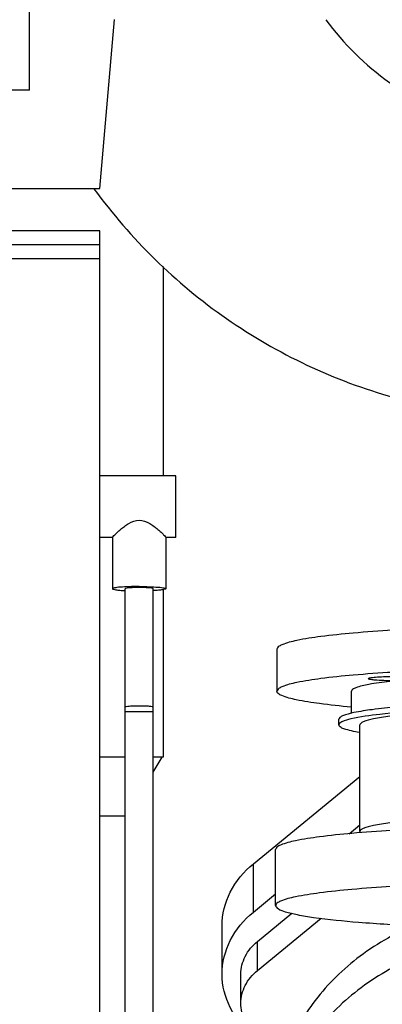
# Model space of a CAD drawing. Header units: millimetres. Extents: x 0 to 1189, y 0 to 841.
# Tile 30 of 158: x 482.71 to 487.86, y 289.96 to 303.96. Entities that reach past the tile are written whole.
import ezdxf

# ---------------------------------------------------------------- set-up
doc = ezdxf.new("R2010")
doc.units = ezdxf.units.MM
doc.header["$LTSCALE"] = 65.395
for name, color, linetype in [('0006_415900_61_SIMPLE_X_ABL1120', 7, 'CONTINUOUS'), ('0006_415900_61_T49_SIMPLE_PBL1121', 7, 'CONTINUOUS'), ('1007_885011_97_PBL1234', 7, 'CONTINUOUS'), ('1907_060000_TLKGS_KGS_V_ABL933', 7, 'CONTINUOUS'), ('1907_061000_TLKGS_KGS_V_ABL934', 7, 'CONTINUOUS'), ('1907_062000_TLKGS_KGS_TL_V_ABL1134', 7, 'CONTINUOUS'), ('1907_153200_52_ABL1126', 7, 'CONTINUOUS'), ('1907_644000_03_SIMPLE1_T1_X_PBL987', 7, 'CONTINUOUS'), ('1907_644000_03_SIMPLE1_X_ABL986', 7, 'CONTINUOUS'), ('1907_644000_04_SIMPLE1_T1_X_PBL989', 7, 'CONTINUOUS'), ('1907_644000_04_SIMPLE1_X_ABL988', 7, 'CONTINUOUS'), ('1907_723600_04_SIMPLE1_T1_X_PBL1138', 7, 'CONTINUOUS'), ('1907_723600_04_SIMPLE1_X_ABL1137', 7, 'CONTINUOUS'), ('1907_765000_04_SIMPLE_A_ABL1119', 7, 'CONTINUOUS'), ('1907_833000_31_SIMPLE1_C#AF0_ABL981', 7, 'CONTINUOUS'), ('1907_833000_31_SIMPLE1_T2_C_PBL982', 7, 'CONTINUOUS'), ('1907_833000_31_SIMPLE1_T3_C_PBL1142', 7, 'CONTINUOUS'), ('1907_842000_17_SIMPLE1_H_ABL1022', 7, 'CONTINUOUS'), ('1907_842000_17_SIMPLE1_T1_H_PBL1023', 7, 'CONTINUOUS'), ('1997_000000_TLKGS_MARKETING_ABL917', 7, 'CONTINUOUS'), ('1997_030000_TLKGS_V_ABL918', 7, 'CONTINUOUS'), ('1997_100000_TLKGS_V_ABL919', 7, 'CONTINUOUS'), ('1997_111200_08_SIMPLE1_A_ABL929', 7, 'CONTINUOUS'), ('1997_111200_08_SIMPLE1_T11_A_PBL1165', 7, 'CONTINUOUS'), ('1997_200000_TLKGS_V_ABL972', 7, 'CONTINUOUS'), ('1997_252000_06_SIMPLE1_T1_X_PBL1033', 7, 'CONTINUOUS'), ('1997_252000_06_SIMPLE1_X_ABL1032', 7, 'CONTINUOUS'), ('1997_800000_TLKGS_V_ABL980', 7, 'CONTINUOUS'), ('9M32C_GENSET_KPL_VERROHRUNG_ABL876', 7, 'CONTINUOUS'), ('GESTRA_RK41_PN6_DN80_PBL1235', 7, 'CONTINUOUS'), ('links_21_VBL869', 7, 'CONTINUOUS')]:
    doc.layers.add(name, color=color, linetype=linetype)

# ---------------------------------------------------------------- blocks, each defined once
blk = doc.blocks.new('1007_885011_97_PBL1234', base_point=(490.064, 294.758))
at = {"layer": '1007_885011_97_PBL1234', "color": 7, "linetype": 'Continuous'}
for p, q in [((486.364, 295.009), (486.364, 294.411)), ((493.764, 295.009), (493.764, 294.411))]:
    blk.add_line(p, q, dxfattribs=at)
blk.add_arc((492.114, 298.526), 3.967, 269.2111, 270.0024, dxfattribs=at)
for points, knots in [([(493.764, 295.009), (493.764, 295.021), (493.741, 295.05), (493.646, 295.094), (493.441, 295.145), (493.103, 295.196), (492.647, 295.242), (492.094, 295.281), (491.462, 295.309), (490.777, 295.327), (490.064, 295.333), (489.351, 295.327), (488.666, 295.309), (488.034, 295.281), (487.481, 295.242), (487.025, 295.196), (486.687, 295.145), (486.482, 295.094), (486.387, 295.05), (486.364, 295.021), (486.364, 295.009)], [0, 0, 0, 0, 0.004844, 0.013094, 0.042343, 0.088595, 0.150375, 0.225424, 0.310922, 0.403623, 0.5, 0.596377, 0.689078, 0.774576, 0.849625, 0.911405, 0.957657, 0.986906, 0.995156, 1, 1, 1, 1]), ([(493.764, 294.411), (493.764, 294.423), (493.741, 294.452), (493.646, 294.497), (493.441, 294.547), (493.103, 294.598), (492.647, 294.645), (492.094, 294.683), (491.462, 294.712), (490.777, 294.729), (490.064, 294.735), (489.351, 294.729), (488.666, 294.712), (488.034, 294.683), (487.481, 294.645), (487.025, 294.598), (486.687, 294.547), (486.482, 294.497), (486.387, 294.452), (486.364, 294.423), (486.364, 294.411)], [0, 0, 0, 0, 0.004844, 0.013094, 0.042343, 0.088595, 0.150375, 0.225424, 0.310922, 0.403623, 0.5, 0.596377, 0.689078, 0.774576, 0.849625, 0.911405, 0.957657, 0.986906, 0.995156, 1, 1, 1, 1]), ([(487.663, 294.59), (487.663, 294.593), (487.675, 294.598), (487.693, 294.602), (487.726, 294.607), (487.789, 294.614), (487.886, 294.619), (488.013, 294.621), (488.14, 294.619), (488.238, 294.614), (488.3, 294.607), (488.334, 294.602), (488.352, 294.598), (488.363, 294.593), (488.363, 294.59)], [0, 0, 0, 0, 0.012686, 0.04196, 0.088253, 0.150087, 0.310763, 0.5, 0.689237, 0.849913, 0.911747, 0.95804, 0.987314, 1, 1, 1, 1]), ([(488.067, 294.559), (488.017, 294.559), (487.923, 294.559), (487.812, 294.564), (487.739, 294.57), (487.699, 294.576), (487.678, 294.58), (487.663, 294.586), (487.663, 294.59)], [0, 0, 0, 0, 0.366745, 0.690817, 0.817942, 0.913793, 0.974471, 1, 1, 1, 1]), ([(488.363, 294.59), (488.363, 294.589), (488.363, 294.588), (488.362, 294.587), (488.361, 294.586)], [0, 0, 0, 0, 0.436521, 1, 1, 1, 1]), ([(491.765, 294.59), (491.765, 294.593), (491.776, 294.598), (491.794, 294.602), (491.827, 294.607), (491.89, 294.614), (491.987, 294.619), (492.07, 294.62), (492.115, 294.62)], [0, 0, 0, 0, 0.025371, 0.083919, 0.176506, 0.300174, 0.621526, 1, 1, 1, 1]), ([(491.766, 294.587), (491.766, 294.587), (491.765, 294.588), (491.765, 294.589), (491.765, 294.59)], [0, 0, 0, 0, 0.558492, 1, 1, 1, 1]), ([(492.115, 294.62), (492.159, 294.62), (492.242, 294.619), (492.339, 294.614), (492.402, 294.607), (492.435, 294.602), (492.453, 294.598), (492.465, 294.593), (492.465, 294.59)], [0, 0, 0, 0, 0.378474, 0.699826, 0.823494, 0.916081, 0.974629, 1, 1, 1, 1]), ([(492.465, 294.59), (492.465, 294.587), (492.453, 294.581), (492.435, 294.577), (492.402, 294.572), (492.339, 294.566), (492.242, 294.56), (492.159, 294.559), (492.115, 294.559)], [0, 0, 0, 0, 0.025371, 0.083919, 0.176506, 0.300174, 0.621526, 1, 1, 1, 1]), ([(487.417, 294.186), (487.268, 294.199), (487.006, 294.226), (486.678, 294.277), (486.478, 294.326), (486.386, 294.37), (486.364, 294.399), (486.364, 294.411)], [0, 0, 0, 0, 0.41089, 0.718213, 0.912548, 0.967496, 1, 1, 1, 1]), ([(493.764, 294.411), (493.764, 294.399), (493.742, 294.37), (493.65, 294.326), (493.45, 294.277), (493.122, 294.226), (492.86, 294.199), (492.711, 294.186)], [0, 0, 0, 0, 0.032504, 0.087452, 0.281787, 0.58911, 1, 1, 1, 1])]:
    blk.add_open_spline(points, degree=3, knots=knots, dxfattribs=at)
blk = doc.blocks.new('1907_153200_52_ABL1126', base_point=(497.515, 298.067))
at = {"layer": '1007_885011_97_PBL1234'}
blk.add_blockref('1007_885011_97_PBL1234', (490.064, 294.758), dxfattribs=at)
blk = doc.blocks.new('GESTRA_RK41_PN6_DN80_PBL1235', base_point=(490.064, 293.519))
at = {"layer": 'GESTRA_RK41_PN6_DN80_PBL1235', "color": 7, "linetype": 'Continuous'}
for p, q in [((487.424, 294.096), (487.424, 294.411)), ((492.704, 294.096), (492.704, 294.411)), ((487.244, 293.933), (487.244, 294.012)), ((487.544, 292.418), (487.544, 293.933)), ((492.584, 292.418), (492.584, 293.933)), ((492.884, 293.933), (492.884, 294.012))]:
    blk.add_line(p, q, dxfattribs=at)
for points, knots in [([(488.363, 294.587), (488.231, 294.577), (487.999, 294.557), (487.706, 294.518), (487.527, 294.478), (487.445, 294.444), (487.424, 294.421), (487.424, 294.411)], [0, 0, 0, 0, 0.409935, 0.71928, 0.91515, 0.969606, 1, 1, 1, 1]), ([(491.765, 294.587), (491.199, 294.628), (490.064, 294.654), (488.929, 294.628), (488.363, 294.587)], [0, 0, 0, 0, 0.5, 1, 1, 1, 1]), ([(492.704, 294.411), (492.704, 294.421), (492.683, 294.444), (492.6, 294.478), (492.421, 294.518), (492.129, 294.557), (491.897, 294.577), (491.765, 294.587)], [0, 0, 0, 0, 0.030394, 0.08485, 0.28072, 0.590065, 1, 1, 1, 1]), ([(492.884, 294.012), (492.884, 294.022), (492.866, 294.044), (492.794, 294.078), (492.638, 294.116), (492.38, 294.155), (492.033, 294.19), (491.611, 294.22), (490.946, 294.25), (490.064, 294.264), (489.182, 294.25), (488.517, 294.22), (488.095, 294.19), (487.748, 294.155), (487.49, 294.116), (487.334, 294.078), (487.261, 294.044), (487.244, 294.022), (487.244, 294.012)], [0, 0, 0, 0, 0.004844, 0.013095, 0.042343, 0.088597, 0.150377, 0.225428, 0.310926, 0.5, 0.689074, 0.774572, 0.849623, 0.911403, 0.957657, 0.986905, 0.995156, 1, 1, 1, 1]), ([(492.714, 294.017), (492.579, 294.049), (492.234, 294.094), (491.633, 294.142), (490.886, 294.171), (490.064, 294.182), (489.242, 294.171), (488.495, 294.142), (487.894, 294.094), (487.549, 294.049), (487.414, 294.017)], [0, 0, 0, 0, 0.078578, 0.195563, 0.340454, 0.5, 0.659546, 0.804437, 0.921422, 1, 1, 1, 1]), ([(492.584, 293.933), (492.584, 293.941), (492.568, 293.961), (492.504, 293.991), (492.364, 294.026), (492.133, 294.06), (491.823, 294.092), (491.446, 294.118), (490.852, 294.145), (490.064, 294.157), (489.275, 294.145), (488.681, 294.118), (488.304, 294.092), (487.994, 294.06), (487.764, 294.026), (487.624, 293.991), (487.559, 293.961), (487.544, 293.941), (487.544, 293.933)], [0, 0, 0, 0, 0.004844, 0.013095, 0.042343, 0.088597, 0.150377, 0.225428, 0.310926, 0.5, 0.689074, 0.774572, 0.849623, 0.911403, 0.957657, 0.986905, 0.995156, 1, 1, 1, 1]), ([(487.414, 294.017), (487.37, 294.006), (487.315, 293.993), (487.244, 293.953), (487.244, 293.933)], [0, 0, 0, 0, 0.688636, 1, 1, 1, 1]), ([(487.534, 293.824), (487.461, 293.837), (487.366, 293.857), (487.269, 293.895), (487.244, 293.921), (487.244, 293.933)], [0, 0, 0, 0, 0.700853, 0.894533, 1, 1, 1, 1]), ([(492.884, 293.933), (492.884, 293.921), (492.858, 293.895), (492.762, 293.857), (492.667, 293.837), (492.593, 293.824)], [0, 0, 0, 0, 0.105467, 0.299147, 1, 1, 1, 1]), ([(492.884, 293.933), (492.884, 293.953), (492.813, 293.993), (492.757, 294.006), (492.714, 294.017)], [0, 0, 0, 0, 0.311364, 1, 1, 1, 1]), ([(492.584, 292.418), (492.584, 292.427), (492.568, 292.447), (492.504, 292.477), (492.364, 292.511), (492.133, 292.546), (491.823, 292.578), (491.446, 292.604), (490.852, 292.631), (490.064, 292.643), (489.275, 292.631), (488.681, 292.604), (488.304, 292.578), (487.994, 292.546), (487.764, 292.511), (487.624, 292.477), (487.559, 292.447), (487.544, 292.427), (487.544, 292.418)], [0, 0, 0, 0, 0.004844, 0.013095, 0.042343, 0.088597, 0.150377, 0.225428, 0.310926, 0.5, 0.689074, 0.774572, 0.849623, 0.911403, 0.957657, 0.986905, 0.995156, 1, 1, 1, 1])]:
    blk.add_open_spline(points, degree=3, knots=knots, dxfattribs=at)
for points in [[(487.552, 292.401), (487.548, 292.406), (487.544, 292.412), (487.544, 292.418)], [(492.584, 292.418), (492.584, 292.411), (492.578, 292.403), (492.573, 292.398)]]:
    blk.add_open_spline(points, degree=3, dxfattribs=at)
blk = doc.blocks.new('9M32C_GENSET_KPL_VERROHRUNG_ABL876', base_point=(486.513, 287.856))
at = {"layer": '1907_153200_52_ABL1126'}
blk.add_blockref('1907_153200_52_ABL1126', (497.515, 298.067), dxfattribs=at)
at = {"layer": 'GESTRA_RK41_PN6_DN80_PBL1235'}
blk.add_blockref('GESTRA_RK41_PN6_DN80_PBL1235', (490.064, 293.519), dxfattribs=at)
blk = doc.blocks.new('1997_111200_08_SIMPLE1_T11_A_PBL1165', base_point=(482.545, 309.556))
at = {"layer": '1997_111200_08_SIMPLE1_T11_A_PBL1165', "color": 7, "linetype": 'Continuous'}
for p, q in [((482.845, 316.156), (482.245, 316.156)), ((482.845, 302.956), (482.845, 316.156)), ((482.845, 302.956), (482.245, 302.956))]:
    blk.add_line(p, q, dxfattribs=at)
blk = doc.blocks.new('1997_111200_08_SIMPLE1_A_ABL929', base_point=(377.165, 305.982))
at = {"layer": '1997_111200_08_SIMPLE1_T11_A_PBL1165'}
blk.add_blockref('1997_111200_08_SIMPLE1_T11_A_PBL1165', (482.545, 309.556), dxfattribs=at)
blk = doc.blocks.new('1997_100000_TLKGS_V_ABL919', base_point=(376.605, 305.596))
at = {"layer": '1997_111200_08_SIMPLE1_A_ABL929'}
blk.add_blockref('1997_111200_08_SIMPLE1_A_ABL929', (377.165, 305.982), dxfattribs=at)
blk = doc.blocks.new('1997_252000_06_SIMPLE1_T1_X_PBL1033', base_point=(483.245, 277.796))
at = {"layer": '1997_252000_06_SIMPLE1_T1_X_PBL1033', "color": 7, "linetype": 'Continuous'}
for p, q in [((483.845, 300.956), (482.245, 300.956)), ((483.845, 274.456), (483.845, 300.956)), ((483.845, 300.556), (482.245, 300.556))]:
    blk.add_line(p, q, dxfattribs=at)
at = {"layer": '1997_252000_06_SIMPLE1_T1_X_PBL1033', "color": 9, "linetype": 'Continuous'}
blk.add_line((483.845, 300.756), (482.245, 300.756), dxfattribs=at)
blk = doc.blocks.new('1997_252000_06_SIMPLE1_X_ABL1032', base_point=(483.245, 277.796))
at = {"layer": '1997_252000_06_SIMPLE1_T1_X_PBL1033'}
blk.add_blockref('1997_252000_06_SIMPLE1_T1_X_PBL1033', (483.245, 277.796), dxfattribs=at)
blk = doc.blocks.new('1997_200000_TLKGS_V_ABL972', base_point=(381.139, 313.716))
at = {"layer": '1997_252000_06_SIMPLE1_X_ABL1032'}
blk.add_blockref('1997_252000_06_SIMPLE1_X_ABL1032', (483.245, 277.796), dxfattribs=at)
blk = doc.blocks.new('1907_833000_31_SIMPLE1_T2_C_PBL982', base_point=(500.764, 291.234))
at = {"layer": '1907_833000_31_SIMPLE1_T2_C_PBL982', "color": 7, "linetype": 'Continuous'}
for p, q in [((486.029, 291.959), (487.544, 293.2)), ((487.389, 292.385), (487.544, 292.512)), ((486.029, 291.271), (486.345, 291.53)), ((486.085, 290.854), (486.576, 291.255)), ((486.085, 290.441), (486.992, 291.184)), ((485.584, 290.39), (485.584, 291.079)), ((485.851, 289.977), (485.851, 290.39))]:
    blk.add_line(p, q, dxfattribs=at)
at = {"layer": '1907_833000_31_SIMPLE1_T2_C_PBL982', "color": 9, "linetype": 'Continuous'}
for p, q in [((486.029, 291.271), (486.029, 291.959)), ((486.085, 290.441), (486.085, 290.854))]:
    blk.add_line(p, q, dxfattribs=at)
at = {"layer": '1907_833000_31_SIMPLE1_T2_C_PBL982', "color": 7, "linetype": 'Continuous'}
for points, knots in [([(485.584, 291.079), (485.584, 291.242), (485.669, 291.583), (485.894, 291.849), (486.029, 291.959)], [0, 0, 0, 0, 0.484701, 1, 1, 1, 1]), ([(485.584, 290.39), (485.584, 290.554), (485.669, 290.895), (485.894, 291.161), (486.029, 291.271)], [0, 0, 0, 0, 0.484701, 1, 1, 1, 1]), ([(485.851, 290.39), (485.851, 290.476), (485.896, 290.656), (486.015, 290.796), (486.085, 290.854)], [0, 0, 0, 0, 0.484701, 1, 1, 1, 1]), ([(486.029, 289.51), (485.894, 289.62), (485.669, 289.886), (485.584, 290.227), (485.584, 290.39)], [0, 0, 0, 0, 0.515299, 1, 1, 1, 1]), ([(485.851, 289.977), (485.851, 290.064), (485.896, 290.243), (486.015, 290.383), (486.085, 290.441)], [0, 0, 0, 0, 0.484701, 1, 1, 1, 1]), ([(486.085, 289.514), (486.015, 289.572), (485.896, 289.712), (485.851, 289.891), (485.851, 289.977)], [0, 0, 0, 0, 0.515299, 1, 1, 1, 1])]:
    blk.add_open_spline(points, degree=3, knots=knots, dxfattribs=at)
blk = doc.blocks.new('1907_833000_31_SIMPLE1_T3_C_PBL1142', base_point=(494.364, 299.435))
at = {"layer": '1907_833000_31_SIMPLE1_T3_C_PBL1142', "color": 7, "linetype": 'Continuous'}
for points, knots in [([(487.059, 303.955), (487.309, 303.613), (487.918, 303.011), (488.692, 302.641), (489.092, 302.527)], [0, 0, 0, 0, 0.504292, 1, 1, 1, 1]), ([(483.762, 301.552), (484.28, 300.842), (485.558, 299.586), (487.18, 298.823), (488.023, 298.589)], [0, 0, 0, 0, 0.501013, 1, 1, 1, 1])]:
    blk.add_open_spline(points, degree=3, knots=knots, dxfattribs=at)
blk = doc.blocks.new('1907_833000_31_SIMPLE1_C#AF0_ABL981', base_point=(500.523, 291.334))
at = {"layer": '1907_833000_31_SIMPLE1_T2_C_PBL982'}
blk.add_blockref('1907_833000_31_SIMPLE1_T2_C_PBL982', (500.764, 291.234), dxfattribs=at)
at = {"layer": '1907_833000_31_SIMPLE1_T3_C_PBL1142'}
blk.add_blockref('1907_833000_31_SIMPLE1_T3_C_PBL1142', (494.364, 299.435), dxfattribs=at)
blk = doc.blocks.new('1997_800000_TLKGS_V_ABL980', base_point=(500.523, 291.334))
at = {"layer": '1907_833000_31_SIMPLE1_C#AF0_ABL981'}
blk.add_blockref('1907_833000_31_SIMPLE1_C#AF0_ABL981', (500.523, 291.334), dxfattribs=at)
blk = doc.blocks.new('1997_030000_TLKGS_V_ABL918', base_point=(387.624, 315.276))
at = {"layer": '1997_100000_TLKGS_V_ABL919'}
blk.add_blockref('1997_100000_TLKGS_V_ABL919', (376.605, 305.596), dxfattribs=at)
at = {"layer": '1997_200000_TLKGS_V_ABL972'}
blk.add_blockref('1997_200000_TLKGS_V_ABL972', (381.139, 313.716), dxfattribs=at)
at = {"layer": '1997_800000_TLKGS_V_ABL980'}
blk.add_blockref('1997_800000_TLKGS_V_ABL980', (500.523, 291.334), dxfattribs=at)
blk = doc.blocks.new('1907_644000_03_SIMPLE1_T1_X_PBL987', base_point=(488.795, 284.254))
at = {"layer": '1907_644000_03_SIMPLE1_T1_X_PBL987', "color": 7, "linetype": 'Continuous'}
for p, q in [((488.231, 288.602), (487.245, 288.602)), ((487.245, 288.494), (487.245, 288.602)), ((486.345, 287.95), (486.345, 288.409)), ((493.745, 287.95), (493.745, 288.409)), ((484.725, 287.936), (483.845, 287.936)), ((484.725, 287.863), (484.725, 287.936)), ((491.792, 286.076), (491.789, 286.142)), ((492.936, 285.532), (492.045, 285.808)), ((492.936, 281.099), (492.045, 280.824)), ((484.725, 278.696), (484.245, 278.696)), ((484.725, 278.696), (484.725, 278.709)), ((487.245, 278.03), (487.245, 278.138)), ((488.412, 278.03), (487.245, 278.03)), ((489.033, 277.589), (489.033, 277.59)), ((489.033, 277.42), (489.033, 277.589)), ((491.054, 277.423), (491.053, 277.601)), ((491.053, 277.601), (491.053, 277.601)), ((489.033, 277.42), (491.054, 277.423))]:
    blk.add_line(p, q, dxfattribs=at)
for points in [[(491.054, 277.423), (491.18, 277.443), (491.301, 277.489), (491.403, 277.554), (491.484, 277.629), (491.542, 277.704), (491.581, 277.771), (491.606, 277.829), (491.623, 277.88), (491.634, 277.922), (491.641, 277.958), (491.647, 277.992), (491.652, 278.026), (491.657, 278.062), (491.661, 278.1), (491.665, 278.143), (491.669, 278.19), (491.673, 278.243), (491.677, 278.302), (491.681, 278.367), (491.686, 278.438), (491.69, 278.516), (491.694, 278.601), (491.699, 278.694), (491.703, 278.796), (491.708, 278.907), (491.713, 279.027), (491.717, 279.157), (491.723, 279.298), (491.728, 279.45), (491.733, 279.614), (491.739, 279.791), (491.745, 279.98), (491.751, 280.181), (491.757, 280.395), (491.761, 280.556)], [(491.613, 278.174), (491.613, 278.177), (491.611, 278.189), (491.609, 278.208), (491.606, 278.234), (491.603, 278.27), (491.6, 278.313), (491.596, 278.365), (491.592, 278.427), (491.588, 278.497), (491.585, 278.565)], [(488.41, 278.041), (488.411, 278.032), (488.415, 278.003), (488.42, 277.974), (488.427, 277.941), (488.437, 277.901), (488.453, 277.854), (488.478, 277.794), (488.521, 277.72), (488.584, 277.64), (488.667, 277.563), (488.774, 277.495), (488.902, 277.444), (489.033, 277.42)]]:
    blk.add_lwpolyline(points, dxfattribs=at)
for centre, radius, start, end in [((491.225, 287.953), 2.52, 345.3065, 359.9305), ((488.909, 278.214), 0.501, 188.2211, 189.1286)]:
    blk.add_arc(centre, radius, start, end, dxfattribs=at)
for points, knots in [([(488.313, 291.087), (488.025, 290.962), (487.489, 290.652), (486.85, 290.01), (486.44, 289.244), (486.345, 288.683), (486.345, 288.409)], [0, 0, 0, 0, 0.268513, 0.523391, 0.765562, 1, 1, 1, 1]), ([(491.777, 291.087), (492.065, 290.962), (492.601, 290.652), (493.241, 290.01), (493.65, 289.244), (493.745, 288.683), (493.745, 288.409)], [0, 0, 0, 0, 0.268513, 0.523391, 0.765562, 1, 1, 1, 1]), ([(488.334, 290.637), (488.043, 290.513), (487.502, 290.203), (486.856, 289.56), (486.441, 288.791), (486.345, 288.226), (486.345, 287.95)], [0, 0, 0, 0, 0.268619, 0.523554, 0.765683, 1, 1, 1, 1]), ([(491.764, 290.634), (492.054, 290.51), (492.593, 290.199), (493.237, 289.557), (493.65, 288.789), (493.745, 288.225), (493.745, 287.95)], [0, 0, 0, 0, 0.268579, 0.523492, 0.765637, 1, 1, 1, 1]), ([(486.345, 287.95), (486.345, 287.852), (486.368, 287.457), (486.488, 287.069), (486.621, 286.803)], [0, 0, 0, 0, 0.248085, 1, 1, 1, 1]), ([(493.166, 286.322), (493.119, 286.261), (492.916, 286.02), (492.677, 285.81), (492.484, 285.671)], [0, 0, 0, 0, 0.245024, 1, 1, 1, 1]), ([(488.413, 278.137), (488.411, 278.126), (488.408, 278.094), (488.407, 278.062), (488.41, 278.041)], [0, 0, 0, 0, 0.340938, 1, 1, 1, 1]), ([(488.415, 278.134), (488.416, 278.125), (488.414, 278.117), (488.425, 278.1), (488.427, 278.102)], [0, 0, 0, 0, 0.777593, 1, 1, 1, 1]), ([(488.427, 278.102), (488.43, 278.105), (488.433, 278.118), (488.435, 278.129), (488.436, 278.137)], [0, 0, 0, 0, 0.329153, 1, 1, 1, 1])]:
    blk.add_open_spline(points, degree=3, knots=knots, dxfattribs=at)
at = {"layer": '1907_644000_03_SIMPLE1_T1_X_PBL987', "color": 9, "linetype": 'Continuous'}
blk.add_open_spline([(491.693, 280.554), (491.686, 280.268), (491.672, 279.753), (491.65, 279.08), (491.631, 278.643), (491.614, 278.404), (491.606, 278.322), (491.601, 278.292)], degree=3, knots=[0, 0, 0, 0, 0.379061, 0.682166, 0.892285, 0.959194, 1, 1, 1, 1], dxfattribs=at)
blk = doc.blocks.new('1907_644000_03_SIMPLE1_X_ABL986', base_point=(488.795, 284.254))
at = {"layer": '1907_644000_03_SIMPLE1_T1_X_PBL987'}
blk.add_blockref('1907_644000_03_SIMPLE1_T1_X_PBL987', (488.795, 284.254), dxfattribs=at)
blk = doc.blocks.new('1907_644000_04_SIMPLE1_T1_X_PBL989', base_point=(488.795, 285.046))
at = {"layer": '1907_644000_04_SIMPLE1_T1_X_PBL989', "color": 7, "linetype": 'Continuous'}
blk.add_line((486.345, 291.365), (486.345, 292.162), dxfattribs=at)
for points, knots in [([(490.045, 292.485), (489.805, 292.485), (489.332, 292.481), (488.647, 292.463), (488.015, 292.434), (487.462, 292.396), (487.006, 292.349), (486.668, 292.298), (486.463, 292.248), (486.368, 292.203), (486.345, 292.174), (486.345, 292.162)], [0, 0, 0, 0, 0.192753, 0.378157, 0.549152, 0.69925, 0.822809, 0.915315, 0.973811, 0.990311, 1, 1, 1, 1]), ([(490.045, 291.688), (489.805, 291.688), (489.332, 291.684), (488.647, 291.666), (488.015, 291.637), (487.462, 291.599), (487.006, 291.552), (486.668, 291.501), (486.463, 291.451), (486.368, 291.406), (486.345, 291.377), (486.345, 291.365)], [0, 0, 0, 0, 0.192753, 0.378157, 0.549152, 0.69925, 0.822809, 0.915315, 0.973811, 0.990311, 1, 1, 1, 1]), ([(486.345, 291.365), (486.345, 291.346), (486.397, 291.304), (486.501, 291.271), (486.673, 291.229), (487.018, 291.175), (487.586, 291.119), (488.074, 291.091), (488.35, 291.078)], [0, 0, 0, 0, 0.027325, 0.081915, 0.16724, 0.282685, 0.596029, 1, 1, 1, 1])]:
    blk.add_open_spline(points, degree=3, knots=knots, dxfattribs=at)
blk = doc.blocks.new('1907_644000_04_SIMPLE1_X_ABL988', base_point=(488.945, 285.046))
at = {"layer": '1907_644000_04_SIMPLE1_T1_X_PBL989'}
blk.add_blockref('1907_644000_04_SIMPLE1_T1_X_PBL989', (488.795, 285.046), dxfattribs=at)
blk = doc.blocks.new('1907_842000_17_SIMPLE1_T1_H_PBL1023', base_point=(494.085, 276.967))
at = {"layer": '1907_842000_17_SIMPLE1_T1_H_PBL1023', "color": 7, "linetype": 'Continuous'}
for p, q in [((484.925, 297.474), (483.845, 297.474)), ((484.925, 296.594), (484.925, 297.474)), ((484.025, 296.594), (483.845, 296.594)), ((484.025, 296.595), (484.025, 295.868)), ((484.785, 296.595), (484.785, 295.868)), ((484.925, 296.594), (484.785, 296.594)), ((484.205, 294.188), (484.205, 295.868)), ((484.605, 294.188), (484.605, 295.868)), ((484.205, 287.936), (484.205, 294.188)), ((484.605, 287.936), (484.605, 294.188))]:
    blk.add_line(p, q, dxfattribs=at)
at = {"layer": '1907_842000_17_SIMPLE1_T1_H_PBL1023', "color": 9, "linetype": 'Continuous'}
blk.add_line((484.205, 294.123), (484.605, 294.123), dxfattribs=at)
at = {"layer": '1907_842000_17_SIMPLE1_T1_H_PBL1023', "color": 7, "linetype": 'Continuous'}
blk.add_ellipse((484.405, 295.868), major_axis=(0.2, 0), ratio=0.081872, start_param=0, end_param=3.141593, dxfattribs=at)
for points, knots in [([(484.025, 296.595), (484.025, 296.601), (484.039, 296.614), (484.06, 296.639), (484.097, 296.673), (484.142, 296.713), (484.196, 296.756), (484.277, 296.812), (484.353, 296.843), (484.405, 296.843)], [0, 0, 0, 0, 0.034449, 0.110865, 0.220427, 0.353656, 0.503123, 0.663588, 1, 1, 1, 1]), ([(484.405, 296.843), (484.457, 296.843), (484.533, 296.812), (484.615, 296.756), (484.669, 296.713), (484.714, 296.673), (484.75, 296.639), (484.771, 296.614), (484.785, 296.601), (484.785, 296.595)], [0, 0, 0, 0, 0.336412, 0.496877, 0.646344, 0.779573, 0.889135, 0.965551, 1, 1, 1, 1]), ([(484.405, 295.899), (484.357, 295.899), (484.267, 295.898), (484.161, 295.892), (484.093, 295.886), (484.057, 295.881), (484.038, 295.876), (484.025, 295.871), (484.025, 295.868)], [0, 0, 0, 0, 0.37893, 0.700609, 0.824347, 0.916906, 0.975262, 1, 1, 1, 1]), ([(484.025, 295.868), (484.025, 295.863), (484.048, 295.857), (484.078, 295.851), (484.136, 295.845), (484.179, 295.843), (484.204, 295.841)], [0, 0, 0, 0, 0.079001, 0.278178, 0.591436, 1, 1, 1, 1]), ([(484.405, 295.899), (484.454, 295.899), (484.543, 295.898), (484.649, 295.892), (484.717, 295.886), (484.753, 295.881), (484.772, 295.876), (484.785, 295.871), (484.785, 295.868)], [0, 0, 0, 0, 0.37893, 0.700609, 0.824347, 0.916906, 0.975262, 1, 1, 1, 1]), ([(484.785, 295.868), (484.785, 295.863), (484.763, 295.857), (484.733, 295.851), (484.674, 295.845), (484.631, 295.843), (484.606, 295.841)], [0, 0, 0, 0, 0.079001, 0.278178, 0.591436, 1, 1, 1, 1])]:
    blk.add_open_spline(points, degree=3, knots=knots, dxfattribs=at)
at = {"layer": '1907_842000_17_SIMPLE1_T1_H_PBL1023', "color": 9, "linetype": 'Continuous'}
blk.add_open_spline([(484.205, 294.188), (484.205, 294.19), (484.212, 294.193), (484.23, 294.197), (484.272, 294.201), (484.332, 294.204), (484.405, 294.205), (484.478, 294.204), (484.539, 294.201), (484.581, 294.197), (484.598, 294.193), (484.605, 294.19), (484.605, 294.188)], degree=3, knots=[0, 0, 0, 0, 0.012344, 0.041516, 0.149638, 0.310502, 0.5, 0.689498, 0.850362, 0.958484, 0.987656, 1, 1, 1, 1], dxfattribs=at)
blk = doc.blocks.new('1907_842000_17_SIMPLE1_H_ABL1022', base_point=(503.685, 279.78))
at = {"layer": '1907_842000_17_SIMPLE1_T1_H_PBL1023'}
blk.add_blockref('1907_842000_17_SIMPLE1_T1_H_PBL1023', (494.085, 276.967), dxfattribs=at)
blk = doc.blocks.new('0006_415900_61_T49_SIMPLE_PBL1121', base_point=(484.885, 293.382))
at = {"layer": '0006_415900_61_T49_SIMPLE_PBL1121', "color": 7, "linetype": 'Continuous'}
for p, q in [((484.745, 300.448), (484.745, 297.474)), ((484.745, 295.854), (484.745, 293.476)), ((484.205, 293.476), (483.845, 293.476)), ((484.745, 293.476), (484.605, 293.476)), ((484.605, 293.259), (484.73, 293.476)), ((484.205, 292.636), (483.845, 292.636))]:
    blk.add_line(p, q, dxfattribs=at)
blk = doc.blocks.new('0006_415900_61_SIMPLE_X_ABL1120', base_point=(484.885, 293.382))
at = {"layer": '0006_415900_61_T49_SIMPLE_PBL1121'}
blk.add_blockref('0006_415900_61_T49_SIMPLE_PBL1121', (484.885, 293.382), dxfattribs=at)
blk = doc.blocks.new('1907_765000_04_SIMPLE_A_ABL1119', base_point=(484.885, 293.382))
at = {"layer": '0006_415900_61_SIMPLE_X_ABL1120'}
blk.add_blockref('0006_415900_61_SIMPLE_X_ABL1120', (484.885, 293.382), dxfattribs=at)
blk = doc.blocks.new('1907_061000_TLKGS_KGS_V_ABL934', base_point=(486.985, 304.376))
at = {"layer": '1907_644000_03_SIMPLE1_X_ABL986'}
blk.add_blockref('1907_644000_03_SIMPLE1_X_ABL986', (488.795, 284.254), dxfattribs=at)
at = {"layer": '1907_644000_04_SIMPLE1_X_ABL988'}
blk.add_blockref('1907_644000_04_SIMPLE1_X_ABL988', (488.945, 285.046), dxfattribs=at)
at = {"layer": '1907_765000_04_SIMPLE_A_ABL1119'}
blk.add_blockref('1907_765000_04_SIMPLE_A_ABL1119', (484.885, 293.382), dxfattribs=at)
at = {"layer": '1907_842000_17_SIMPLE1_H_ABL1022'}
blk.add_blockref('1907_842000_17_SIMPLE1_H_ABL1022', (503.685, 279.78), dxfattribs=at)
blk = doc.blocks.new('1907_723600_04_SIMPLE1_T1_X_PBL1138', base_point=(498.127, 323.356))
at = {"layer": '1907_723600_04_SIMPLE1_T1_X_PBL1138', "color": 7, "linetype": 'Continuous'}
for p, q in [((483.845, 301.556), (484.055, 303.956)), ((482.245, 301.556), (483.845, 301.556))]:
    blk.add_line(p, q, dxfattribs=at)
blk = doc.blocks.new('1907_723600_04_SIMPLE1_X_ABL1137', base_point=(498.127, 323.356))
at = {"layer": '1907_723600_04_SIMPLE1_T1_X_PBL1138'}
blk.add_blockref('1907_723600_04_SIMPLE1_T1_X_PBL1138', (498.127, 323.356), dxfattribs=at)
blk = doc.blocks.new('1907_062000_TLKGS_KGS_TL_V_ABL1134', base_point=(510.524, 346.417))
at = {"layer": '1907_723600_04_SIMPLE1_X_ABL1137'}
blk.add_blockref('1907_723600_04_SIMPLE1_X_ABL1137', (498.127, 323.356), dxfattribs=at)
blk = doc.blocks.new('1907_060000_TLKGS_KGS_V_ABL933', base_point=(510.305, 323.637))
at = {"layer": '1907_061000_TLKGS_KGS_V_ABL934'}
blk.add_blockref('1907_061000_TLKGS_KGS_V_ABL934', (486.985, 304.376), dxfattribs=at)
at = {"layer": '1907_062000_TLKGS_KGS_TL_V_ABL1134'}
blk.add_blockref('1907_062000_TLKGS_KGS_TL_V_ABL1134', (510.524, 346.417), dxfattribs=at)
blk = doc.blocks.new('1997_000000_TLKGS_MARKETING_ABL917', base_point=(404.365, 321.797))
at = {"layer": '1907_060000_TLKGS_KGS_V_ABL933'}
blk.add_blockref('1907_060000_TLKGS_KGS_V_ABL933', (510.305, 323.637), dxfattribs=at)
at = {"layer": '1997_030000_TLKGS_V_ABL918'}
blk.add_blockref('1997_030000_TLKGS_V_ABL918', (387.624, 315.276), dxfattribs=at)
blk = doc.blocks.new('LINKS_21_VBL869', base_point=(326.355, 308.656))
at = {"layer": '1997_000000_TLKGS_MARKETING_ABL917'}
blk.add_blockref('1997_000000_TLKGS_MARKETING_ABL917', (404.365, 321.797), dxfattribs=at)
at = {"layer": '9M32C_GENSET_KPL_VERROHRUNG_ABL876'}
blk.add_blockref('9M32C_GENSET_KPL_VERROHRUNG_ABL876', (486.513, 287.856), dxfattribs=at)

msp = doc.modelspace()

# ---------------------------------------------------------------- block references
at = {"layer": 'links_21_VBL869'}
msp.add_blockref('LINKS_21_VBL869', (326.35473, 308.65582), dxfattribs=at)

doc.saveas('drawing.dxf')
